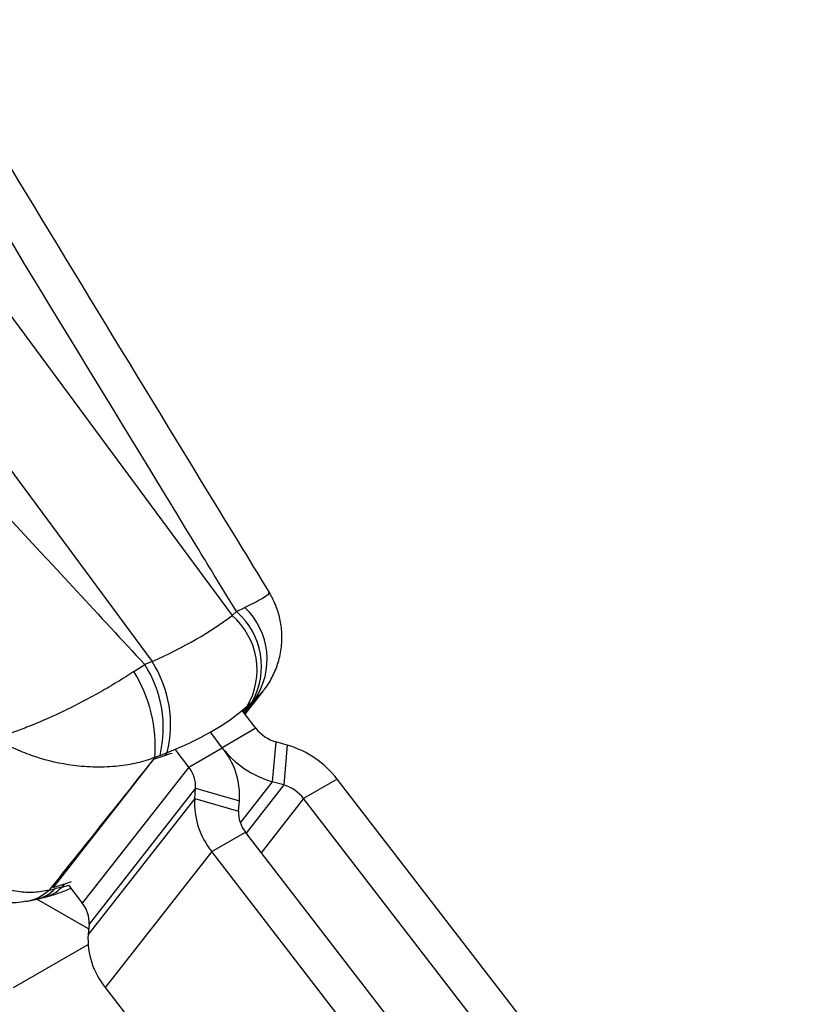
# Model space of a CAD drawing. Extents: x 17 to 198, y 4 to 144.
# Tile 25 of 25: x 167 to 191, y 93 to 124. Entities that reach past the tile are written whole.
import ezdxf

# ---------------------------------------------------------------- set-up
doc = ezdxf.new("R2010")
doc.units = 0
doc.header["$LTSCALE"] = 0.5
doc.layers.get('0').update_dxf_attribs({"linetype": 'CONTINUOUS'})

msp = doc.modelspace()

# ---------------------------------------------------------------- linework, layer by layer
at = {"color": 7, "linetype": 'CONTINUOUS'}
for p, q in [((159.5048, 124.3596), (173.403, 105.5405)), ((156.9804, 122.9023), (170.8786, 104.0832)), ((173.5444, 105.6626), (173.8116, 105.794)), ((173.403, 105.5405), (173.5444, 105.6626)), ((170.3016, 103.7676), (170.6479, 103.9905)), ((170.8786, 104.0832), (170.6479, 103.9905)), ((173.8143, 102.4207), (174.3929, 103.1626)), ((173.7592, 102.5139), (174.0118, 102.7388)), ((173.8829, 102.6718), (173.7592, 102.5139)), ((174.0118, 102.7388), (173.7886, 102.454)), ((174.0244, 102.794), (173.8829, 102.6718)), ((174.1196, 102.8746), (174.0244, 102.794)), ((174.1564, 101.9771), (173.7238, 102.5381)), ((173.0958, 101.3648), (172.7291, 101.8403)), ((174.1564, 101.9771), (173.0958, 101.3648)), ((174.7879, 101.5463), (174.6744, 100.2878)), ((175.1472, 101.4446), (174.7879, 101.5463)), ((175.1472, 101.4446), (175.0337, 100.1861)), ((170.9241, 100.9969), (171.2815, 101.1162)), ((171.1279, 101.1218), (170.9627, 101.0521)), ((171.1279, 101.1218), (171.3586, 101.2145)), ((171.3586, 101.2145), (171.2815, 101.1162)), ((172.0351, 100.7524), (171.6025, 101.3135)), ((172.0351, 100.7524), (173.0958, 101.3648)), ((170.9241, 100.9969), (167.7421, 96.937)), ((172.0351, 100.7524), (168.6695, 96.4583)), ((175.0337, 100.1861), (174.6744, 100.2878)), ((176.7259, 100.3677), (175.6652, 99.7554)), ((191.2246, 81.565), (176.7259, 100.3677)), ((172.2524, 100.0826), (168.8868, 95.7884)), ((172.2229, 99.7564), (172.2524, 100.0826)), ((172.2524, 100.0826), (173.6389, 99.69)), ((172.2229, 99.7564), (168.8574, 95.4622)), ((172.2229, 99.7564), (173.6095, 99.3639)), ((173.6095, 99.3639), (173.6389, 99.69)), ((190.164, 80.9527), (175.6652, 99.7554)), ((172.7661, 98.0817), (173.8267, 98.694)), ((188.3255, 79.8914), (173.8267, 98.694)), ((172.7661, 98.0817), (169.4005, 93.7875)), ((187.2648, 79.2791), (172.7661, 98.0817)), ((168.0993, 97.056), (167.7421, 96.937)), ((168.0993, 97.056), (168.0222, 96.9576)), ((167.625, 96.8659), (167.8102, 96.9046)), ((168.0222, 96.9576), (167.8102, 96.9046)), ((168.2369, 97.0193), (168.6695, 96.4583)), ((167.2751, 96.5896), (167.4871, 96.6427)), ((168.8868, 95.7884), (168.8574, 95.4622)), ((166.4982, 93.7847), (168.8548, 95.1451)), ((169.4005, 93.7875), (176.8146, 84.1726))]:
    msp.add_line(p, q, dxfattribs=at)
at = {"color": 8, "linetype": 'CONTINUOUS'}
for p, q in [((174.3844, 103.1618), (174.1196, 102.8746)), ((173.7901, 102.4522), (174.1196, 102.8746)), ((174.6744, 100.2878), (173.6607, 98.9944)), ((175.0337, 100.1861), (173.8454, 98.6699)), ((175.6652, 99.7554), (174.326, 98.0466)), ((168.8734, 95.6402), (167.2397, 96.5833))]:
    msp.add_line(p, q, dxfattribs=at)
at = {"color": 7, "linetype": 'CONTINUOUS'}
for centre, radius, start, end in [((172.2325, 104.1514), 2.2785, 325.91659, 46.1276), ((171.9199, 103.8179), 2.2731, 329.72286, 49.27458), ((172.0614, 103.94), 2.2731, 329.72285, 49.2746), ((167.5347, 101.9951), 3.6978, 346.33958, 32.65786), ((167.7654, 102.0878), 3.6978, 346.33959, 32.65785), ((166.5537, 101.417), 4.424, 355.269, 32.09565), ((175.1324, 102.7296), 1.2324, 217.63322, 253.76564), ((174.2858, 98.4863), 3.0811, 37.63325, 73.76558), ((171.21, 99.8278), 2.4328, 356.75479, 39.18202), ((175.5358, 103.2461), 3.0811, 217.63319, 253.76572), ((171.2808, 100.1376), 0.9731, 356.75485, 39.18197), ((174.6892, 99.0028), 1.2324, 37.63322, 73.76566), ((174.6518, 99.6187), 2.4328, 176.75478, 219.18202), ((174.581, 99.3088), 0.9731, 176.75481, 219.18203), ((167.9152, 95.8435), 0.9731, 356.75482, 39.18199), ((171.2862, 95.3245), 2.4328, 176.75482, 219.18198)]:
    msp.add_arc(centre, radius, start, end, dxfattribs=at)
at = {"color": 8, "linetype": 'CONTINUOUS'}
for centre, radius, start, end in [((166.6559, 97.93), 1.4393, 279.57027, 312.32177), ((166.999, 97.6707), 1.1158, 284.36204, 316.63755), ((167.2111, 97.7236), 1.1156, 284.32317, 316.64)]:
    msp.add_arc(centre, radius, start, end, dxfattribs=at)
at = {"color": 7, "linetype": 'CONTINUOUS'}
for centre, major_axis, ratio, start_param, end_param in [((163.7333, 106.2339), (11.1922, 1.8651), 0.3597709, 5.3434542, 5.69252), ((163.7333, 106.2339), (11.5754, -1.0366), 0.5148385, 5.4766794, 5.8257453), ((166.4519, 109.7025), (8.1337, -6.2858), 0.7944837, 5.793581, 5.8216686), ((163.3026, 105.6843), (8.047, -6.3965), 0.7960917, 5.8044582, 5.8325458)]:
    msp.add_ellipse(centre, major_axis=major_axis, ratio=ratio, start_param=start_param, end_param=end_param, dxfattribs=at)
at = {"color": 8, "linetype": 'CONTINUOUS'}
msp.add_ellipse((166.1211, 109.2805), major_axis=(-0.9753, 12.4833), ratio=0.6317781, start_param=3.2601171, end_param=3.2882047, dxfattribs=at)
at = {"color": 7, "linetype": 'CONTINUOUS'}
for points, knots in [([(173.5444, 105.6626), (173.0089, 106.5398), (169.4403, 112.3854), (165.8872, 118.236), (162.8672, 123.2086)], [0, 0, 0, 0, 0.1500621, 1, 1, 1, 1]), ([(174.5728, 106.2896), (173.9352, 107.3319), (170.6244, 112.744), (167.1958, 118.3934), (164.4012, 122.9993), (164.2616, 123.2294)], [0, 0, 0, 0, 0.1847519, 0.9592722, 1, 1, 1, 1]), ([(156.3071, 119.4216), (160.375, 115.0539), (165.1612, 109.9152), (169.932, 104.7636), (170.6479, 103.9905)], [0, 0, 0, 0, 0.8499379, 1, 1, 1, 1]), ([(174.3844, 103.1618), (174.4033, 103.183), (174.5255, 103.3201), (174.6937, 103.6195), (174.8791, 104.0637), (174.9772, 104.5433), (174.9878, 105.0312), (174.9139, 105.4939), (174.7761, 105.9177), (174.6362, 106.1661), (174.5689, 106.2857)], [0, 0, 0, 0, 0.025632, 0.165678, 0.304777, 0.4549732, 0.5997725, 0.7389005, 0.8742806, 1, 1, 1, 1]), ([(170.3016, 103.7676), (170.1309, 103.6578), (169.7895, 103.438), (169.2155, 103.1027), (168.6051, 102.7724), (167.8308, 102.3888), (167.1195, 102.0803), (166.6601, 101.9112), (166.4271, 101.8306), (166.294, 101.7869), (166.1388, 101.7398), (166.0481, 101.7138), (165.9939, 101.6988), (165.9613, 101.6901), (165.9416, 101.6848), (165.9292, 101.6816), (165.9224, 101.6798), (165.9166, 101.6783), (165.9135, 101.6775), (165.9108, 101.6768)], [0, 0, 0, 0, 0.1168201, 0.2336694, 0.3665834, 0.4995482, 0.7221107, 0.8350102, 0.8351829, 0.9002688, 0.9392613, 0.9629221, 0.9773464, 0.9861547, 0.9915371, 0.9948268, 0.9971812, 0.9975965, 1, 1, 1, 1]), ([(170.9627, 101.0521), (170.78, 100.9913), (170.4147, 100.8697), (169.7841, 100.7671), (169.1007, 100.7361), (168.2171, 100.8016), (167.384, 100.9936), (166.8321, 101.2052), (166.549, 101.3299), (166.3866, 101.4068), (166.1951, 101.5087), (166.0824, 101.5728), (166.0149, 101.6127), (165.9742, 101.6374), (165.9494, 101.6527), (165.9339, 101.6623), (165.9254, 101.6677), (165.9181, 101.6722), (165.9141, 101.6747), (165.9108, 101.6768)], [0, 0, 0, 0, 0.1168189, 0.2336672, 0.3665817, 0.499547, 0.7220739, 0.8349767, 0.8351834, 0.9002631, 0.9392547, 0.9629163, 0.9773416, 0.9861512, 0.9915346, 0.9948251, 0.9971813, 0.9975966, 1, 1, 1, 1]), ([(170.9627, 101.0521), (170.407, 100.3535), (169.2982, 98.9593), (168.1819, 97.5627), (167.625, 96.8659)], [0, 0, 0, 0, 0.5011134, 1, 1, 1, 1]), ([(167.625, 96.8659), (167.4644, 96.8342), (167.1433, 96.7709), (166.6158, 96.8066), (166.0642, 96.9548), (165.3961, 97.283), (164.809, 97.7527), (164.4205, 98.1919), (164.2249, 98.4443), (164.1147, 98.5977), (164.0126, 98.7527), (163.953, 98.8483), (163.9175, 98.9071), (163.8961, 98.9431), (163.8832, 98.9651), (163.8756, 98.9783), (163.8716, 98.9853), (163.8678, 98.9918), (163.8654, 98.996), (163.8632, 98.9997)], [0, 0, 0, 0, 0.11908977, 0.23821283, 0.37527293, 0.51239026, 0.72863342, 0.83906723, 0.86170683, 0.91627728, 0.94908416, 0.96898475, 0.9810956, 0.98847488, 0.99297311, 0.99571564, 0.99718134, 0.99757272, 1, 1, 1, 1]), ([(164.1145, 97.52), (164.1854, 97.4431), (164.3686, 97.2443), (164.719, 96.9818), (165.1503, 96.7389), (165.6127, 96.569), (166.0932, 96.4793), (166.5262, 96.4576), (166.7905, 96.5042), (166.8944, 96.5226)], [0, 0, 0, 0, 0.1041511, 0.2691767, 0.4284645, 0.5867979, 0.7435884, 0.8992489, 1, 1, 1, 1]), ([(167.4871, 96.6427), (167.6399, 96.683), (167.9191, 96.7567), (168.1883, 96.872), (168.3102, 96.9243)], [0, 0, 0, 0, 0.5471242, 1, 1, 1, 1]), ([(166.8943, 96.5164), (166.949, 96.5236), (167.1046, 96.5442), (167.2584, 96.5848), (167.3582, 96.6112)], [0, 0, 0, 0, 0.35130176, 1, 1, 1, 1])]:
    msp.add_open_spline(points, degree=3, knots=knots, dxfattribs=at)
at = {"color": 8, "linetype": 'CONTINUOUS'}
msp.add_open_spline([(174.5564, 106.2798), (174.5633, 106.2784), (174.6082, 106.2696), (174.5375, 106.1996), (174.3963, 106.093), (174.1497, 105.9552), (173.9243, 105.8477), (173.8116, 105.794)], degree=3, knots=[0, 0, 0, 0, 0.0463783, 0.300204, 0.5539325, 0.7769942, 1, 1, 1, 1], dxfattribs=at)

doc.saveas('drawing.dxf')
